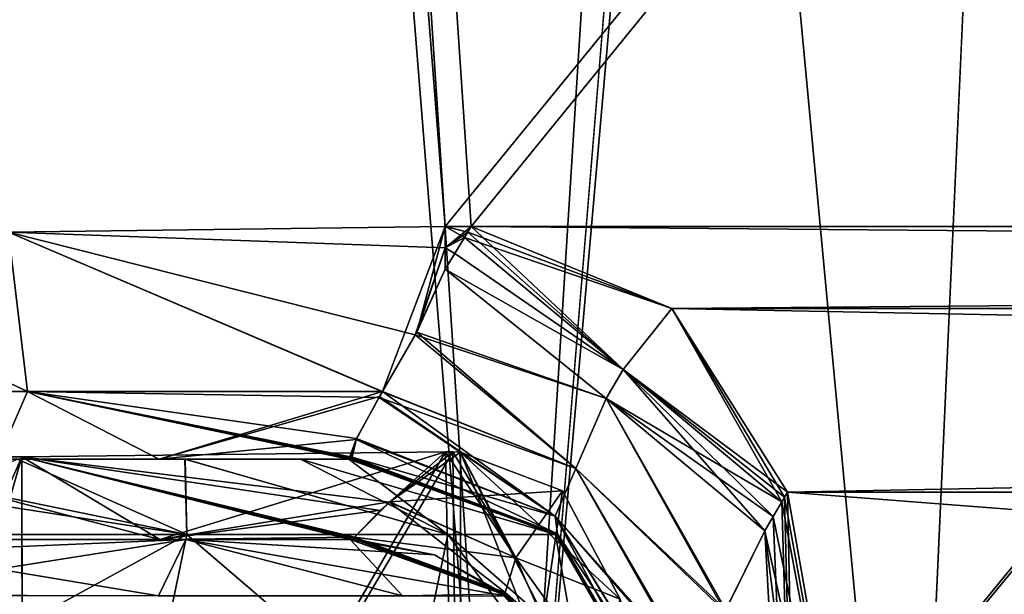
# Model space of a CAD drawing. Header units: millimetres. Extents: x -294 to 294, y -16 to 464.
# Tile 6 of 140: x -228 to -203, y 30 to 44. Entities that reach past the tile are written whole.
import ezdxf

# ---------------------------------------------------------------- set-up
doc = ezdxf.new("R2010")
doc.units = ezdxf.units.MM
doc.header["$LTSCALE"] = 65.185185
for name, color, linetype in [('15', 7, 'CONTINUOUS'), ('159', 7, 'CONTINUOUS'), ('180', 7, 'CONTINUOUS'), ('188', 7, 'CONTINUOUS'), ('190', 7, 'CONTINUOUS'), ('205', 7, 'CONTINUOUS'), ('206', 7, 'CONTINUOUS'), ('207', 7, 'CONTINUOUS'), ('208', 7, 'CONTINUOUS'), ('209', 7, 'CONTINUOUS'), ('210', 7, 'CONTINUOUS'), ('211', 7, 'CONTINUOUS'), ('213', 7, 'CONTINUOUS'), ('221', 7, 'CONTINUOUS'), ('222', 7, 'CONTINUOUS'), ('223', 7, 'CONTINUOUS'), ('224', 7, 'CONTINUOUS'), ('230', 7, 'CONTINUOUS'), ('231', 7, 'CONTINUOUS'), ('234', 7, 'CONTINUOUS'), ('235', 7, 'CONTINUOUS'), ('36', 7, 'CONTINUOUS'), ('37', 7, 'CONTINUOUS'), ('38', 7, 'CONTINUOUS'), ('39', 7, 'CONTINUOUS'), ('40', 7, 'CONTINUOUS'), ('41', 7, 'CONTINUOUS'), ('42', 7, 'CONTINUOUS'), ('43', 7, 'CONTINUOUS'), ('5', 7, 'CONTINUOUS'), ('55', 7, 'CONTINUOUS'), ('56', 7, 'CONTINUOUS'), ('57', 7, 'CONTINUOUS'), ('58', 7, 'CONTINUOUS'), ('7', 7, 'CONTINUOUS'), ('70', 7, 'CONTINUOUS'), ('71', 7, 'CONTINUOUS'), ('72', 7, 'CONTINUOUS'), ('73', 7, 'CONTINUOUS'), ('74', 7, 'CONTINUOUS'), ('75', 7, 'CONTINUOUS'), ('81', 7, 'CONTINUOUS'), ('82', 7, 'CONTINUOUS'), ('83', 7, 'CONTINUOUS'), ('84', 7, 'CONTINUOUS'), ('90', 7, 'CONTINUOUS')]:
    doc.layers.add(name, color=color, linetype=linetype)

msp = doc.modelspace()

# ---------------------------------------------------------------- linework, layer by layer
at = {"layer": '15', "linetype": 'Continuous'}
for points in [[(53.839, 371, -331.453), (-238.839, 371, -331.453), (-217.111, 38.791, -319.852), (53.839, 371, -331.453)], [(-216.468, 38.791, -319.852), (53.839, 371, -331.453), (-217.111, 38.791, -319.852), (-216.468, 38.791, -319.852)], [(53.839, 371, -331.453), (-216.468, 38.791, -319.852), (31.468, 38.791, -319.852), (53.839, 371, -331.453)], [(-216.468, 38.791, -319.852), (-211.466, 36.752, -319.781), (31.468, 38.791, -319.852), (-216.468, 38.791, -319.852)], [(31.468, 38.791, -319.852), (-211.466, 36.752, -319.781), (26.466, 36.752, -319.781), (31.468, 38.791, -319.852)], [(-211.466, 36.752, -319.781), (-208.59, 32.183, -319.621), (26.466, 36.752, -319.781), (-211.466, 36.752, -319.781)], [(26.466, 36.752, -319.781), (-208.59, 32.183, -319.621), (23.59, 32.183, -319.621), (26.466, 36.752, -319.781)], [(-208.59, 32.183, -319.621), (-205.48, 14.546, -319.005), (23.59, 32.183, -319.621), (-208.59, 32.183, -319.621)], [(23.59, 32.183, -319.621), (-205.48, 14.546, -319.005), (20.48, 14.546, -319.005), (23.59, 32.183, -319.621)]]:
    msp.add_3dface(points, dxfattribs=at)
at = {"layer": '159', "linetype": 'Continuous'}
for points in [[(-193.25, 369, -13.616), (-238.713, 369, -13.616), (-215.56, 15, -25.978), (-193.25, 369, -13.616)], [(-193.25, 369, -13.616), (-215.56, 15, -25.978), (-193.25, 286, -16.514), (-193.25, 369, -13.616)], [(-215.56, 15, -25.978), (-205.541, 15, -25.978), (8.25, 286, -16.514), (-215.56, 15, -25.978)], [(-193.25, 286, -16.514), (-215.56, 15, -25.978), (-191.75, 286, -16.514), (-193.25, 286, -16.514)], [(-191.75, 286, -16.514), (-215.56, 15, -25.978), (6.75, 286, -16.514), (-191.75, 286, -16.514)], [(6.75, 286, -16.514), (-215.56, 15, -25.978), (8.25, 286, -16.514), (6.75, 286, -16.514)], [(8.25, 286, -16.514), (-205.541, 15, -25.978), (20.541, 15, -25.978), (8.25, 286, -16.514)]]:
    msp.add_3dface(points, dxfattribs=at)
at = {"layer": '180', "linetype": 'Continuous'}
for points in [[(-238.713, 369, -333.384), (-193.25, 286, -330.486), (-205.541, 15, -321.022), (-238.713, 369, -333.384)], [(-215.56, 15, -321.022), (-238.713, 369, -333.384), (-205.541, 15, -321.022), (-215.56, 15, -321.022)], [(-205.541, 15, -321.022), (-193.25, 286, -330.486), (20.541, 15, -321.022), (-205.541, 15, -321.022)]]:
    msp.add_3dface(points, dxfattribs=at)
at = {"layer": '188', "linetype": 'Continuous'}
msp.add_3dface([(-238.713, 369, -333.384), (-215.56, 15, -321.022), (-227.801, 15, -317.747), (-238.713, 369, -333.384)], dxfattribs=at)
at = {"layer": '190', "linetype": 'Continuous'}
for points in [[(-238.713, 369, -13.616), (-243.945, 369, -14.654), (-215.56, 15, -25.978), (-238.713, 369, -13.616)], [(-215.56, 15, -25.978), (-243.945, 369, -14.654), (-227.807, 15, -29.257), (-215.56, 15, -25.978)]]:
    msp.add_3dface(points, dxfattribs=at)
at = {"layer": '205', "linetype": 'Continuous'}
for points in [[(-217.108, 33.183, -27.653), (-227.629, 15, -30.406), (-227.653, 33.061, -30.602), (-217.108, 33.183, -27.653)], [(-216.732, 15, -27.491), (-227.629, 15, -30.406), (-216.92, 33.183, -27.651), (-216.732, 15, -27.491)], [(-216.92, 33.183, -27.651), (-227.629, 15, -30.406), (-217.108, 33.183, -27.653), (-216.92, 33.183, -27.651)], [(-216.732, 33.175, -27.649), (-216.732, 15, -27.491), (-216.92, 33.183, -27.651), (-216.732, 33.175, -27.649)], [(-227.629, 15, -30.406), (-235.598, 15, -38.378), (-227.653, 33.061, -30.602), (-227.629, 15, -30.406)], [(-227.653, 33.061, -30.602), (-235.598, 15, -38.378), (-232.022, 33.045, -33.972), (-227.653, 33.061, -30.602)]]:
    msp.add_3dface(points, dxfattribs=at)
at = {"layer": '206', "linetype": 'Continuous'}
for points in [[(-209.575, 15, -27.49), (-216.732, 15, -27.491), (-216.732, 33.175, -27.649), (-209.575, 15, -27.49)], [(-211.188, 22.252, -27.554), (-209.575, 15, -27.49), (-216.732, 33.175, -27.649), (-211.188, 22.252, -27.554)], [(-212.756, 29.515, -27.617), (-211.188, 22.252, -27.554), (-216.732, 33.175, -27.649), (-212.756, 29.515, -27.617)], [(-212.756, 29.515, -27.617), (-216.732, 33.175, -27.649), (-214.191, 32.216, -27.641), (-212.756, 29.515, -27.617)]]:
    msp.add_3dface(points, dxfattribs=at)
at = {"layer": '207', "linetype": 'Continuous'}
for points in [[(-217.108, 33.183, -27.653), (-218.496, 31.932, -29.447), (-215.353, 30.548, -29.726), (-217.108, 33.183, -27.653)], [(-216.92, 33.183, -27.651), (-217.108, 33.183, -27.653), (-215.353, 30.548, -29.726), (-216.92, 33.183, -27.651)], [(-216.732, 33.175, -27.649), (-216.92, 33.183, -27.651), (-215.353, 30.548, -29.726), (-216.732, 33.175, -27.649)], [(-214.191, 32.216, -27.641), (-216.732, 33.175, -27.649), (-215.353, 30.548, -29.726), (-214.191, 32.216, -27.641)], [(-212.756, 29.515, -27.617), (-214.191, 32.216, -27.641), (-215.353, 30.548, -29.726), (-212.756, 29.515, -27.617)], [(-218.729, 31.722, -29.892), (-219.371, 31.063, -32.298), (-218.496, 31.932, -29.447), (-218.729, 31.722, -29.892)], [(-218.496, 31.932, -29.447), (-219.371, 31.063, -32.298), (-215.622, 29.685, -32.043), (-218.496, 31.932, -29.447)], [(-215.353, 30.548, -29.726), (-218.496, 31.932, -29.447), (-215.622, 29.685, -32.043), (-215.353, 30.548, -29.726)], [(-214.285, 28.115, -31.817), (-215.353, 30.548, -29.726), (-215.622, 29.685, -32.043), (-214.285, 28.115, -31.817)], [(-213.307, 27.666, -29.073), (-212.756, 29.515, -27.617), (-215.353, 30.548, -29.726), (-213.307, 27.666, -29.073)], [(-213.307, 27.666, -29.073), (-215.353, 30.548, -29.726), (-214.285, 28.115, -31.817), (-213.307, 27.666, -29.073)]]:
    msp.add_3dface(points, dxfattribs=at)
at = {"layer": '208', "linetype": 'Continuous'}
for points in [[(-217.108, 33.183, -27.653), (-227.653, 33.061, -30.602), (-218.496, 31.932, -29.447), (-217.108, 33.183, -27.653)], [(-227.653, 33.061, -30.602), (-232.022, 33.045, -33.972), (-224.217, 31, -34.835), (-227.653, 33.061, -30.602)], [(-224.217, 31, -34.835), (-232.022, 33.045, -33.972), (-228.249, 31, -37.753), (-224.217, 31, -34.835)], [(-227.653, 33.061, -30.602), (-219.371, 31.063, -32.298), (-218.729, 31.722, -29.892), (-227.653, 33.061, -30.602)], [(-219.371, 31.063, -32.298), (-227.653, 33.061, -30.602), (-219.387, 31.034, -32.567), (-219.371, 31.063, -32.298)], [(-227.653, 33.061, -30.602), (-218.729, 31.722, -29.892), (-218.496, 31.932, -29.447), (-227.653, 33.061, -30.602)], [(-219.387, 31.034, -32.567), (-227.653, 33.061, -30.602), (-219.407, 31.014, -32.838), (-219.387, 31.034, -32.567)], [(-219.407, 31.014, -32.838), (-227.653, 33.061, -30.602), (-219.435, 31.003, -33.081), (-219.407, 31.014, -32.838)], [(-219.435, 31.003, -33.081), (-227.653, 33.061, -30.602), (-219.477, 31, -33.323), (-219.435, 31.003, -33.081)], [(-219.477, 31, -33.323), (-227.653, 33.061, -30.602), (-224.217, 31, -34.835), (-219.477, 31, -33.323)]]:
    msp.add_3dface(points, dxfattribs=at)
at = {"layer": '209', "linetype": 'Continuous'}
for points in [[(-219.387, 31.034, -32.567), (-219.407, 31.014, -32.838), (-215.629, 29.638, -32.719), (-219.387, 31.034, -32.567)], [(-219.371, 31.063, -32.298), (-219.387, 31.034, -32.567), (-215.629, 29.638, -32.719), (-219.371, 31.063, -32.298)], [(-215.622, 29.685, -32.043), (-219.371, 31.063, -32.298), (-215.629, 29.638, -32.719), (-215.622, 29.685, -32.043)], [(-214.285, 28.115, -31.817), (-215.622, 29.685, -32.043), (-215.629, 29.638, -32.719), (-214.285, 28.115, -31.817)], [(-214.279, 28.052, -32.613), (-214.285, 28.115, -31.817), (-215.629, 29.638, -32.719), (-214.279, 28.052, -32.613)]]:
    msp.add_3dface(points, dxfattribs=at)
at = {"layer": '210', "linetype": 'Continuous'}
for points in [[(-219.407, 31.014, -32.838), (-219.435, 31.003, -33.081), (-219.477, 31, -33.323), (-219.407, 31.014, -32.838)], [(-219.407, 31.014, -32.838), (-219.477, 31, -33.323), (-217.383, 30.621, -33.447), (-219.407, 31.014, -32.838)], [(-215.629, 29.638, -32.719), (-219.407, 31.014, -32.838), (-217.383, 30.621, -33.447), (-215.629, 29.638, -32.719)], [(-215.627, 29.596, -33.552), (-215.629, 29.638, -32.719), (-217.383, 30.621, -33.447), (-215.627, 29.596, -33.552)], [(-214.279, 28.052, -32.613), (-215.629, 29.638, -32.719), (-215.579, 29.555, -33.554), (-214.279, 28.052, -32.613)], [(-215.579, 29.555, -33.554), (-215.629, 29.638, -32.719), (-215.627, 29.596, -33.552), (-215.579, 29.555, -33.554)]]:
    msp.add_3dface(points, dxfattribs=at)
at = {"layer": '211', "linetype": 'Continuous'}
for points in [[(-232.677, 31, -46.523), (-224.248, 29.596, -47.824), (-223.574, 31, -42.433), (-232.677, 31, -46.523)], [(-224.248, 29.596, -47.824), (-232.677, 31, -46.523), (-232.451, 29.637, -50.323), (-224.248, 29.596, -47.824)], [(-224.248, 29.596, -47.824), (-218.176, 29.596, -41.752), (-223.574, 31, -42.433), (-224.248, 29.596, -47.824)], [(-217.383, 30.621, -33.447), (-219.477, 31, -33.323), (-223.574, 31, -42.433), (-217.383, 30.621, -33.447)], [(-215.627, 29.596, -33.552), (-217.383, 30.621, -33.447), (-223.574, 31, -42.433), (-215.627, 29.596, -33.552)], [(-218.176, 29.596, -41.752), (-215.627, 29.596, -33.552), (-223.574, 31, -42.433), (-218.176, 29.596, -41.752)]]:
    msp.add_3dface(points, dxfattribs=at)
at = {"layer": '213', "linetype": 'Continuous'}
for points in [[(-231.165, 31, -41.783), (-232.677, 31, -46.523), (-223.574, 31, -42.433), (-231.165, 31, -41.783)], [(-228.249, 31, -37.753), (-231.165, 31, -41.783), (-223.574, 31, -42.433), (-228.249, 31, -37.753)], [(-224.217, 31, -34.835), (-228.249, 31, -37.753), (-223.574, 31, -42.433), (-224.217, 31, -34.835)], [(-219.477, 31, -33.323), (-224.217, 31, -34.835), (-223.574, 31, -42.433), (-219.477, 31, -33.323)]]:
    msp.add_3dface(points, dxfattribs=at)
at = {"layer": '221', "linetype": 'Continuous'}
for points in [[(-219.407, 31.014, -314.162), (-215.629, 29.639, -314.281), (-219.477, 31, -313.677), (-219.407, 31.014, -314.162)], [(-219.435, 31.003, -313.919), (-219.407, 31.014, -314.162), (-219.477, 31, -313.677), (-219.435, 31.003, -313.919)], [(-219.477, 31, -313.677), (-215.629, 29.639, -314.281), (-215.677, 29.637, -313.451), (-219.477, 31, -313.677)], [(-215.629, 29.639, -314.281), (-214.279, 28.052, -314.387), (-215.677, 29.637, -313.451), (-215.629, 29.639, -314.281)]]:
    msp.add_3dface(points, dxfattribs=at)
at = {"layer": '222', "linetype": 'Continuous'}
for points in [[(-215.622, 29.685, -314.957), (-219.407, 31.014, -314.162), (-219.387, 31.034, -314.433), (-215.622, 29.685, -314.957)], [(-215.629, 29.639, -314.281), (-219.407, 31.014, -314.162), (-215.622, 29.685, -314.957), (-215.629, 29.639, -314.281)], [(-219.371, 31.063, -314.702), (-215.622, 29.685, -314.957), (-219.387, 31.034, -314.433), (-219.371, 31.063, -314.702)], [(-214.285, 28.115, -315.183), (-215.629, 29.639, -314.281), (-215.622, 29.685, -314.957), (-214.285, 28.115, -315.183)], [(-214.279, 28.052, -314.387), (-215.629, 29.639, -314.281), (-214.285, 28.115, -315.183), (-214.279, 28.052, -314.387)]]:
    msp.add_3dface(points, dxfattribs=at)
at = {"layer": '223', "linetype": 'Continuous'}
for points in [[(-218.492, 31.936, -317.561), (-217.108, 33.183, -319.347), (-216.919, 33.183, -319.349), (-218.492, 31.936, -317.561)], [(-216.732, 33.175, -319.351), (-218.492, 31.936, -317.561), (-216.919, 33.183, -319.349), (-216.732, 33.175, -319.351)], [(-214.191, 32.215, -319.359), (-218.492, 31.936, -317.561), (-216.732, 33.175, -319.351), (-214.191, 32.215, -319.359)], [(-215.353, 30.548, -317.274), (-218.492, 31.936, -317.561), (-214.191, 32.215, -319.359), (-215.353, 30.548, -317.274)], [(-212.756, 29.515, -319.383), (-215.353, 30.548, -317.274), (-214.191, 32.215, -319.359), (-212.756, 29.515, -319.383)], [(-215.353, 30.548, -317.274), (-219.371, 31.063, -314.702), (-218.492, 31.936, -317.561), (-215.353, 30.548, -317.274)], [(-218.492, 31.936, -317.561), (-219.371, 31.063, -314.702), (-218.717, 31.732, -317.132), (-218.492, 31.936, -317.561)], [(-215.622, 29.685, -314.957), (-219.371, 31.063, -314.702), (-215.353, 30.548, -317.274), (-215.622, 29.685, -314.957)], [(-213.307, 27.666, -317.927), (-215.622, 29.685, -314.957), (-215.353, 30.548, -317.274), (-213.307, 27.666, -317.927)], [(-212.756, 29.515, -319.383), (-213.307, 27.666, -317.927), (-215.353, 30.548, -317.274), (-212.756, 29.515, -319.383)], [(-213.307, 27.666, -317.927), (-214.285, 28.115, -315.183), (-215.622, 29.685, -314.957), (-213.307, 27.666, -317.927)]]:
    msp.add_3dface(points, dxfattribs=at)
at = {"layer": '224', "linetype": 'Continuous'}
for points in [[(-217.108, 33.183, -319.347), (-224.217, 31, -312.165), (-227.657, 33.061, -316.396), (-217.108, 33.183, -319.347)], [(-217.108, 33.183, -319.347), (-218.492, 31.936, -317.561), (-224.217, 31, -312.165), (-217.108, 33.183, -319.347)], [(-227.657, 33.061, -316.396), (-228.249, 31, -309.247), (-235.393, 33.061, -308.663), (-227.657, 33.061, -316.396)], [(-224.217, 31, -312.165), (-228.249, 31, -309.247), (-227.657, 33.061, -316.396), (-224.217, 31, -312.165)], [(-218.492, 31.936, -317.561), (-218.717, 31.732, -317.132), (-224.217, 31, -312.165), (-218.492, 31.936, -317.561)], [(-218.717, 31.732, -317.132), (-219.371, 31.063, -314.702), (-224.217, 31, -312.165), (-218.717, 31.732, -317.132)], [(-219.371, 31.063, -314.702), (-219.477, 31, -313.677), (-224.217, 31, -312.165), (-219.371, 31.063, -314.702)], [(-219.435, 31.003, -313.919), (-219.477, 31, -313.677), (-219.371, 31.063, -314.702), (-219.435, 31.003, -313.919)], [(-219.407, 31.014, -314.162), (-219.435, 31.003, -313.919), (-219.371, 31.063, -314.702), (-219.407, 31.014, -314.162)], [(-219.407, 31.014, -314.162), (-219.371, 31.063, -314.702), (-219.387, 31.034, -314.433), (-219.407, 31.014, -314.162)]]:
    msp.add_3dface(points, dxfattribs=at)
at = {"layer": '230', "linetype": 'Continuous'}
for points in [[(-232.553, 30.621, -298.383), (-232.677, 31, -300.477), (-223.567, 31, -304.574), (-232.553, 30.621, -298.383)], [(-232.448, 29.596, -296.627), (-232.553, 30.621, -298.383), (-223.567, 31, -304.574), (-232.448, 29.596, -296.627)], [(-224.248, 29.596, -299.176), (-232.448, 29.596, -296.627), (-223.567, 31, -304.574), (-224.248, 29.596, -299.176)], [(-218.176, 29.596, -305.248), (-224.248, 29.596, -299.176), (-223.567, 31, -304.574), (-218.176, 29.596, -305.248)], [(-219.477, 31, -313.677), (-218.176, 29.596, -305.248), (-223.567, 31, -304.574), (-219.477, 31, -313.677)], [(-219.477, 31, -313.677), (-215.677, 29.637, -313.451), (-218.176, 29.596, -305.248), (-219.477, 31, -313.677)]]:
    msp.add_3dface(points, dxfattribs=at)
at = {"layer": '231', "linetype": 'Continuous'}
for points in [[(-232.677, 31, -300.477), (-228.249, 31, -309.247), (-224.217, 31, -312.165), (-232.677, 31, -300.477)], [(-232.677, 31, -300.477), (-224.217, 31, -312.165), (-223.567, 31, -304.574), (-232.677, 31, -300.477)], [(-224.217, 31, -312.165), (-219.477, 31, -313.677), (-223.567, 31, -304.574), (-224.217, 31, -312.165)]]:
    msp.add_3dface(points, dxfattribs=at)
at = {"layer": '234', "linetype": 'Continuous'}
for points in [[(-217.108, 33.183, -319.347), (-227.657, 33.061, -316.396), (-227.622, 15, -316.598), (-217.108, 33.183, -319.347)], [(-216.732, 15, -319.51), (-217.108, 33.183, -319.347), (-227.622, 15, -316.598), (-216.732, 15, -319.51)], [(-216.919, 33.183, -319.349), (-217.108, 33.183, -319.347), (-216.732, 15, -319.51), (-216.919, 33.183, -319.349)], [(-216.732, 33.175, -319.351), (-216.919, 33.183, -319.349), (-216.732, 15, -319.51), (-216.732, 33.175, -319.351)], [(-227.622, 15, -316.598), (-235.393, 33.061, -308.663), (-235.594, 15, -308.629), (-227.622, 15, -316.598)], [(-227.657, 33.061, -316.396), (-235.393, 33.061, -308.663), (-227.622, 15, -316.598), (-227.657, 33.061, -316.396)]]:
    msp.add_3dface(points, dxfattribs=at)
at = {"layer": '235', "linetype": 'Continuous'}
for points in [[(-214.191, 32.215, -319.359), (-216.732, 33.175, -319.351), (-216.732, 15, -319.51), (-214.191, 32.215, -319.359)], [(-212.756, 29.515, -319.383), (-214.191, 32.215, -319.359), (-216.732, 15, -319.51), (-212.756, 29.515, -319.383)]]:
    msp.add_3dface(points, dxfattribs=at)
at = {"layer": '36', "linetype": 'Continuous'}
for points in [[(-238.839, 371, -15.547), (53.839, 371, -15.547), (32.111, 38.791, -27.148), (-238.839, 371, -15.547)], [(-217.111, 38.791, -27.148), (-238.839, 371, -15.547), (-216.468, 38.791, -27.148), (-217.111, 38.791, -27.148)], [(-216.468, 38.791, -27.148), (-238.839, 371, -15.547), (31.468, 38.791, -27.148), (-216.468, 38.791, -27.148)], [(31.468, 38.791, -27.148), (-238.839, 371, -15.547), (32.111, 38.791, -27.148), (31.468, 38.791, -27.148)], [(-211.466, 36.752, -27.219), (-216.468, 38.791, -27.148), (26.466, 36.752, -27.219), (-211.466, 36.752, -27.219)], [(26.466, 36.752, -27.219), (-216.468, 38.791, -27.148), (31.468, 38.791, -27.148), (26.466, 36.752, -27.219)], [(-208.59, 32.183, -27.379), (-211.466, 36.752, -27.219), (23.59, 32.183, -27.379), (-208.59, 32.183, -27.379)], [(23.59, 32.183, -27.379), (-211.466, 36.752, -27.219), (26.466, 36.752, -27.219), (23.59, 32.183, -27.379)], [(20.48, 14.546, -27.995), (-205.48, 14.546, -27.995), (-208.59, 32.183, -27.379), (20.48, 14.546, -27.995)], [(20.48, 14.546, -27.995), (-208.59, 32.183, -27.379), (23.59, 32.183, -27.379), (20.48, 14.546, -27.995)]]:
    msp.add_3dface(points, dxfattribs=at)
at = {"layer": '37', "linetype": 'Continuous'}
msp.add_3dface([(-238.839, 371, -15.547), (-217.111, 38.791, -27.148), (-227.988, 38.647, -30.067), (-238.839, 371, -15.547)], dxfattribs=at)
at = {"layer": '38', "linetype": 'Continuous'}
for points in [[(-227.988, 38.647, -30.067), (-217.111, 38.791, -27.148), (-218.673, 34.685, -29.037), (-227.988, 38.647, -30.067)], [(-218.673, 34.685, -29.037), (-217.111, 38.791, -27.148), (-217.822, 36.161, -27.871), (-218.673, 34.685, -29.037)], [(-217.822, 36.161, -27.871), (-217.111, 38.791, -27.148), (-217.111, 38.256, -27.191), (-217.822, 36.161, -27.871)], [(-227.988, 38.647, -30.067), (-227.517, 34.684, -31.907), (-234.093, 34.684, -38.483), (-227.988, 38.647, -30.067)], [(-227.988, 38.647, -30.067), (-218.673, 34.685, -29.037), (-227.517, 34.684, -31.907), (-227.988, 38.647, -30.067)], [(-217.111, 37.729, -27.281), (-217.822, 36.161, -27.871), (-217.111, 38.256, -27.191), (-217.111, 37.729, -27.281)], [(-234.093, 34.684, -38.483), (-227.517, 34.684, -31.907), (-228.249, 33, -37.753), (-234.093, 34.684, -38.483)], [(-228.249, 33, -37.753), (-227.517, 34.684, -31.907), (-224.232, 33, -34.842), (-228.249, 33, -37.753)], [(-227.517, 34.684, -31.907), (-218.673, 34.685, -29.037), (-224.232, 33, -34.842), (-227.517, 34.684, -31.907)], [(-218.673, 34.685, -29.037), (-218.748, 34.558, -29.179), (-224.232, 33, -34.842), (-218.673, 34.685, -29.037)], [(-218.748, 34.558, -29.179), (-219.331, 33.487, -30.912), (-224.232, 33, -34.842), (-218.748, 34.558, -29.179)], [(-224.232, 33, -34.842), (-219.331, 33.487, -30.912), (-219.509, 33, -33.328), (-224.232, 33, -34.842)], [(-219.509, 33, -33.328), (-219.331, 33.487, -30.912), (-219.477, 33.003, -33.143), (-219.509, 33, -33.328)], [(-219.477, 33.003, -33.143), (-219.331, 33.487, -30.912), (-219.453, 33.01, -32.96), (-219.477, 33.003, -33.143)], [(-219.453, 33.01, -32.96), (-219.331, 33.487, -30.912), (-219.439, 33.025, -32.758), (-219.453, 33.01, -32.96)], [(-219.331, 33.487, -30.912), (-219.427, 33.047, -32.558), (-219.439, 33.025, -32.758), (-219.331, 33.487, -30.912)]]:
    msp.add_3dface(points, dxfattribs=at)
at = {"layer": '39', "linetype": 'Continuous'}
for points in [[(-217.822, 36.161, -27.871), (-217.111, 37.729, -27.281), (-213.106, 34.513, -27.673), (-217.822, 36.161, -27.871)], [(-218.673, 34.685, -29.037), (-217.822, 36.161, -27.871), (-213.857, 32.766, -28.826), (-218.673, 34.685, -29.037)], [(-213.857, 32.766, -28.826), (-217.822, 36.161, -27.871), (-213.106, 34.513, -27.673), (-213.857, 32.766, -28.826)], [(-218.748, 34.558, -29.179), (-218.673, 34.685, -29.037), (-214.371, 31.581, -30.465), (-218.748, 34.558, -29.179)], [(-214.371, 31.581, -30.465), (-218.673, 34.685, -29.037), (-213.857, 32.766, -28.826), (-214.371, 31.581, -30.465)], [(-219.331, 33.487, -30.912), (-218.748, 34.558, -29.179), (-214.371, 31.581, -30.465), (-219.331, 33.487, -30.912)], [(-213.857, 32.766, -28.826), (-213.106, 34.513, -27.673), (-210.15, 29.207, -28.053), (-213.857, 32.766, -28.826)], [(-210.15, 29.207, -28.053), (-213.106, 34.513, -27.673), (-209.154, 31.215, -27.479), (-210.15, 29.207, -28.053)], [(-219.427, 33.047, -32.558), (-219.331, 33.487, -30.912), (-214.319, 31.139, -32.206), (-219.427, 33.047, -32.558)], [(-214.319, 31.139, -32.206), (-219.331, 33.487, -30.912), (-214.371, 31.581, -30.465), (-214.319, 31.139, -32.206)], [(-214.371, 31.581, -30.465), (-213.857, 32.766, -28.826), (-211.008, 27.735, -29.087), (-214.371, 31.581, -30.465)], [(-211.008, 27.735, -29.087), (-213.857, 32.766, -28.826), (-210.15, 29.207, -28.053), (-211.008, 27.735, -29.087)], [(-214.319, 31.139, -32.206), (-214.371, 31.581, -30.465), (-211.613, 26.435, -31.558), (-214.319, 31.139, -32.206)], [(-211.613, 26.435, -31.558), (-214.371, 31.581, -30.465), (-211.488, 26.856, -30.306), (-211.613, 26.435, -31.558)], [(-211.488, 26.856, -30.306), (-214.371, 31.581, -30.465), (-211.008, 27.735, -29.087), (-211.488, 26.856, -30.306)]]:
    msp.add_3dface(points, dxfattribs=at)
at = {"layer": '40', "linetype": 'Continuous'}
for points in [[(-219.453, 33.01, -32.96), (-219.439, 33.025, -32.758), (-214.319, 31.139, -32.206), (-219.453, 33.01, -32.96)], [(-219.453, 33.01, -32.96), (-214.319, 31.139, -32.206), (-214.328, 31.119, -32.688), (-219.453, 33.01, -32.96)], [(-219.439, 33.025, -32.758), (-219.427, 33.047, -32.558), (-214.319, 31.139, -32.206), (-219.439, 33.025, -32.758)], [(-214.319, 31.139, -32.206), (-211.613, 26.435, -31.558), (-214.328, 31.119, -32.688), (-214.319, 31.139, -32.206)], [(-214.328, 31.119, -32.688), (-211.613, 26.435, -31.558), (-211.607, 26.399, -32.023), (-214.328, 31.119, -32.688)], [(-211.604, 26.381, -32.489), (-214.328, 31.119, -32.688), (-211.607, 26.399, -32.023), (-211.604, 26.381, -32.489)]]:
    msp.add_3dface(points, dxfattribs=at)
at = {"layer": '41', "linetype": 'Continuous'}
for points in [[(-219.509, 33, -33.328), (-219.477, 33.003, -33.143), (-214.328, 31.119, -32.688), (-219.509, 33, -33.328)], [(-219.509, 33, -33.328), (-214.328, 31.119, -32.688), (-214.366, 31.128, -33.462), (-219.509, 33, -33.328)], [(-219.477, 33.003, -33.143), (-219.453, 33.01, -32.96), (-214.328, 31.119, -32.688), (-219.477, 33.003, -33.143)], [(-214.328, 31.119, -32.688), (-211.604, 26.381, -32.489), (-214.366, 31.128, -33.462), (-214.328, 31.119, -32.688)], [(-211.604, 26.381, -32.489), (-211.612, 26.375, -33.144), (-214.366, 31.128, -33.462), (-211.604, 26.381, -32.489)], [(-211.612, 26.375, -33.144), (-211.644, 26.389, -33.798), (-214.366, 31.128, -33.462), (-211.612, 26.375, -33.144)]]:
    msp.add_3dface(points, dxfattribs=at)
at = {"layer": '42', "linetype": 'Continuous'}
for points in [[(-223.548, 31.128, -48.866), (-232.365, 31.128, -51.624), (-227.758, 33, -45.282), (-223.548, 31.128, -48.866)], [(-223.589, 33, -42.404), (-223.548, 31.128, -48.866), (-227.758, 33, -45.282), (-223.589, 33, -42.404)], [(-217.044, 31.128, -42.304), (-223.548, 31.128, -48.866), (-223.589, 33, -42.404), (-217.044, 31.128, -42.304)], [(-220.717, 33, -38.24), (-217.044, 31.128, -42.304), (-223.589, 33, -42.404), (-220.717, 33, -38.24)], [(-219.509, 33, -33.328), (-217.044, 31.128, -42.304), (-220.717, 33, -38.24), (-219.509, 33, -33.328)], [(-219.509, 33, -33.328), (-214.366, 31.128, -33.462), (-217.044, 31.128, -42.304), (-219.509, 33, -33.328)], [(-232.365, 31.128, -51.624), (-223.548, 31.128, -48.866), (-232.202, 26.389, -54.356), (-232.365, 31.128, -51.624)], [(-232.202, 26.389, -54.356), (-223.548, 31.128, -48.866), (-224.526, 26.389, -52.468), (-232.202, 26.389, -54.356)], [(-224.526, 26.389, -52.468), (-223.548, 31.128, -48.866), (-218.021, 26.389, -47.979), (-224.526, 26.389, -52.468)], [(-223.548, 31.128, -48.866), (-217.044, 31.128, -42.304), (-218.021, 26.389, -47.979), (-223.548, 31.128, -48.866)], [(-218.021, 26.389, -47.979), (-217.044, 31.128, -42.304), (-213.532, 26.389, -41.473), (-218.021, 26.389, -47.979)], [(-217.044, 31.128, -42.304), (-214.366, 31.128, -33.462), (-213.532, 26.389, -41.473), (-217.044, 31.128, -42.304)], [(-214.366, 31.128, -33.462), (-211.644, 26.389, -33.798), (-213.532, 26.389, -41.473), (-214.366, 31.128, -33.462)]]:
    msp.add_3dface(points, dxfattribs=at)
at = {"layer": '43', "linetype": 'Continuous'}
for points in [[(-228.249, 33, -37.753), (-224.232, 33, -34.842), (-227.758, 33, -45.282), (-228.249, 33, -37.753)], [(-224.232, 33, -34.842), (-223.589, 33, -42.404), (-227.758, 33, -45.282), (-224.232, 33, -34.842)], [(-224.232, 33, -34.842), (-219.509, 33, -33.328), (-223.589, 33, -42.404), (-224.232, 33, -34.842)], [(-219.509, 33, -33.328), (-220.717, 33, -38.24), (-223.589, 33, -42.404), (-219.509, 33, -33.328)]]:
    msp.add_3dface(points, dxfattribs=at)
at = {"layer": '5', "linetype": 'Continuous'}
for points in [[(-238.5, 100, 19), (-238.5, -16, 19), (238.5, -16, 19), (-238.5, 100, 19)], [(-238.5, 100, 19), (238.5, -16, 19), (238.5, 100, 19), (-238.5, 100, 19)]]:
    msp.add_3dface(points, dxfattribs=at)
at = {"layer": '55', "linetype": 'Continuous'}
for points in [[(-208.59, 32.183, -27.379), (-208.214, 14.104, -29.132), (-208.661, 32.059, -27.384), (-208.59, 32.183, -27.379)], [(-208.59, 32.183, -27.379), (-205.48, 14.546, -27.995), (-208.214, 14.104, -29.132), (-208.59, 32.183, -27.379)], [(-208.732, 31.936, -27.392), (-208.214, 14.104, -29.132), (-208.945, 31.571, -27.426), (-208.732, 31.936, -27.392)], [(-208.214, 14.104, -29.132), (-208.732, 31.936, -27.392), (-208.661, 32.059, -27.384), (-208.214, 14.104, -29.132)], [(-208.214, 14.104, -29.132), (-209.154, 31.215, -27.479), (-208.945, 31.571, -27.426), (-208.214, 14.104, -29.132)], [(-210.15, 29.207, -28.053), (-209.154, 31.215, -27.479), (-208.214, 14.104, -29.132), (-210.15, 29.207, -28.053)]]:
    msp.add_3dface(points, dxfattribs=at)
at = {"layer": '56', "linetype": 'Continuous'}
for points in [[(-216.633, 38.517, -27.164), (-212.681, 35.231, -27.353), (-216.873, 38.121, -27.209), (-216.633, 38.517, -27.164)], [(-212.681, 35.231, -27.353), (-217.111, 37.729, -27.281), (-216.873, 38.121, -27.209), (-212.681, 35.231, -27.353)], [(-213.106, 34.513, -27.673), (-217.111, 37.729, -27.281), (-212.681, 35.231, -27.353), (-213.106, 34.513, -27.673)], [(-208.732, 31.936, -27.392), (-213.106, 34.513, -27.673), (-212.681, 35.231, -27.353), (-208.732, 31.936, -27.392)], [(-209.154, 31.215, -27.479), (-213.106, 34.513, -27.673), (-208.945, 31.571, -27.426), (-209.154, 31.215, -27.479)], [(-213.106, 34.513, -27.673), (-208.732, 31.936, -27.392), (-208.945, 31.571, -27.426), (-213.106, 34.513, -27.673)]]:
    msp.add_3dface(points, dxfattribs=at)
at = {"layer": '57', "linetype": 'Continuous'}
for points in [[(-216.468, 38.791, -27.148), (-211.466, 36.752, -27.219), (-216.55, 38.654, -27.155), (-216.468, 38.791, -27.148)], [(-211.466, 36.752, -27.219), (-216.633, 38.517, -27.164), (-216.55, 38.654, -27.155), (-211.466, 36.752, -27.219)], [(-211.466, 36.752, -27.219), (-212.681, 35.231, -27.353), (-216.633, 38.517, -27.164), (-211.466, 36.752, -27.219)], [(-211.466, 36.752, -27.219), (-208.59, 32.183, -27.379), (-212.681, 35.231, -27.353), (-211.466, 36.752, -27.219)], [(-208.59, 32.183, -27.379), (-208.661, 32.059, -27.384), (-212.681, 35.231, -27.353), (-208.59, 32.183, -27.379)], [(-208.661, 32.059, -27.384), (-208.732, 31.936, -27.392), (-212.681, 35.231, -27.353), (-208.661, 32.059, -27.384)]]:
    msp.add_3dface(points, dxfattribs=at)
at = {"layer": '58', "linetype": 'Continuous'}
for points in [[(-217.111, 38.791, -27.148), (-216.468, 38.791, -27.148), (-216.55, 38.654, -27.155), (-217.111, 38.791, -27.148)], [(-217.111, 38.256, -27.191), (-217.111, 38.791, -27.148), (-216.633, 38.517, -27.164), (-217.111, 38.256, -27.191)], [(-216.633, 38.517, -27.164), (-217.111, 38.791, -27.148), (-216.55, 38.654, -27.155), (-216.633, 38.517, -27.164)], [(-217.111, 38.256, -27.191), (-216.633, 38.517, -27.164), (-216.873, 38.121, -27.209), (-217.111, 38.256, -27.191)], [(-217.111, 37.729, -27.281), (-217.111, 38.256, -27.191), (-216.873, 38.121, -27.209), (-217.111, 37.729, -27.281)]]:
    msp.add_3dface(points, dxfattribs=at)
at = {"layer": '7', "linetype": 'Continuous'}
for points in [[(-238.5, 0), (-238.5, 100), (238.5, 100), (-238.5, 0)], [(238.5, 0), (-238.5, 0), (238.5, 100), (238.5, 0)]]:
    msp.add_3dface(points, dxfattribs=at)
at = {"layer": '70', "linetype": 'Continuous'}
for points in [[(-217.111, 38.791, -319.852), (-227.987, 38.647, -316.933), (-217.111, 38.256, -319.809), (-217.111, 38.791, -319.852)], [(-234.093, 34.684, -308.517), (-227.517, 34.684, -315.093), (-235.937, 38.648, -308.98), (-234.093, 34.684, -308.517)], [(-235.937, 38.648, -308.98), (-227.517, 34.684, -315.093), (-227.987, 38.647, -316.933), (-235.937, 38.648, -308.98)], [(-218.677, 34.679, -317.957), (-217.857, 36.097, -319.093), (-227.987, 38.647, -316.933), (-218.677, 34.679, -317.957)], [(-227.987, 38.647, -316.933), (-217.857, 36.097, -319.093), (-217.111, 38.256, -319.809), (-227.987, 38.647, -316.933)], [(-227.517, 34.684, -315.093), (-218.677, 34.679, -317.957), (-227.987, 38.647, -316.933), (-227.517, 34.684, -315.093)], [(-217.857, 36.097, -319.093), (-217.111, 37.729, -319.719), (-217.111, 38.256, -319.809), (-217.857, 36.097, -319.093)], [(-227.517, 34.684, -315.093), (-234.093, 34.684, -308.517), (-228.249, 33, -309.246), (-227.517, 34.684, -315.093)], [(-224.232, 33, -312.158), (-227.517, 34.684, -315.093), (-228.249, 33, -309.246), (-224.232, 33, -312.158)], [(-218.677, 34.679, -317.957), (-227.517, 34.684, -315.093), (-218.761, 34.535, -317.794), (-218.677, 34.679, -317.957)], [(-218.761, 34.535, -317.794), (-227.517, 34.684, -315.093), (-219.32, 33.512, -316.146), (-218.761, 34.535, -317.794)], [(-219.32, 33.512, -316.146), (-227.517, 34.684, -315.093), (-219.427, 33.047, -314.442), (-219.32, 33.512, -316.146)], [(-219.427, 33.047, -314.442), (-227.517, 34.684, -315.093), (-219.439, 33.025, -314.242), (-219.427, 33.047, -314.442)], [(-219.439, 33.025, -314.242), (-227.517, 34.684, -315.093), (-219.453, 33.01, -314.04), (-219.439, 33.025, -314.242)], [(-219.453, 33.01, -314.04), (-227.517, 34.684, -315.093), (-219.477, 33.003, -313.857), (-219.453, 33.01, -314.04)], [(-219.477, 33.003, -313.857), (-227.517, 34.684, -315.093), (-219.509, 33, -313.672), (-219.477, 33.003, -313.857)], [(-219.509, 33, -313.672), (-227.517, 34.684, -315.093), (-224.232, 33, -312.158), (-219.509, 33, -313.672)]]:
    msp.add_3dface(points, dxfattribs=at)
at = {"layer": '71', "linetype": 'Continuous'}
for points in [[(-217.111, 37.729, -319.719), (-217.857, 36.097, -319.093), (-213.106, 34.513, -319.327), (-217.111, 37.729, -319.719)], [(-217.857, 36.097, -319.093), (-218.677, 34.679, -317.957), (-213.857, 32.766, -318.174), (-217.857, 36.097, -319.093)], [(-213.106, 34.513, -319.327), (-217.857, 36.097, -319.093), (-213.857, 32.766, -318.174), (-213.106, 34.513, -319.327)], [(-218.677, 34.679, -317.957), (-218.761, 34.535, -317.794), (-213.857, 32.766, -318.174), (-218.677, 34.679, -317.957)], [(-218.761, 34.535, -317.794), (-219.32, 33.512, -316.146), (-214.371, 31.581, -316.535), (-218.761, 34.535, -317.794)], [(-213.857, 32.766, -318.174), (-218.761, 34.535, -317.794), (-214.371, 31.581, -316.535), (-213.857, 32.766, -318.174)], [(-213.106, 34.513, -319.327), (-213.857, 32.766, -318.174), (-210.123, 29.255, -318.97), (-213.106, 34.513, -319.327)], [(-209.154, 31.215, -319.521), (-213.106, 34.513, -319.327), (-210.123, 29.255, -318.97), (-209.154, 31.215, -319.521)], [(-219.32, 33.512, -316.146), (-219.427, 33.047, -314.442), (-214.371, 31.581, -316.535), (-219.32, 33.512, -316.146)], [(-214.371, 31.581, -316.535), (-219.427, 33.047, -314.442), (-214.319, 31.139, -314.794), (-214.371, 31.581, -316.535)], [(-213.857, 32.766, -318.174), (-214.371, 31.581, -316.535), (-210.976, 27.788, -317.966), (-213.857, 32.766, -318.174)], [(-210.123, 29.255, -318.97), (-213.857, 32.766, -318.174), (-210.976, 27.788, -317.966), (-210.123, 29.255, -318.97)], [(-214.371, 31.581, -316.535), (-214.319, 31.139, -314.794), (-211.482, 26.868, -316.718), (-214.371, 31.581, -316.535)], [(-210.976, 27.788, -317.966), (-214.371, 31.581, -316.535), (-211.482, 26.868, -316.718), (-210.976, 27.788, -317.966)], [(-211.482, 26.868, -316.718), (-214.319, 31.139, -314.794), (-211.613, 26.435, -315.442), (-211.482, 26.868, -316.718)]]:
    msp.add_3dface(points, dxfattribs=at)
at = {"layer": '72', "linetype": 'Continuous'}
for points in [[(-216.873, 38.121, -319.791), (-217.111, 37.729, -319.719), (-216.633, 38.517, -319.836), (-216.873, 38.121, -319.791)], [(-216.633, 38.517, -319.836), (-217.111, 37.729, -319.719), (-212.681, 35.231, -319.647), (-216.633, 38.517, -319.836)], [(-217.111, 37.729, -319.719), (-213.106, 34.513, -319.327), (-212.681, 35.231, -319.647), (-217.111, 37.729, -319.719)], [(-213.106, 34.513, -319.327), (-209.154, 31.215, -319.521), (-212.681, 35.231, -319.647), (-213.106, 34.513, -319.327)], [(-212.681, 35.231, -319.647), (-209.154, 31.215, -319.521), (-208.945, 31.571, -319.574), (-212.681, 35.231, -319.647)], [(-208.732, 31.936, -319.608), (-212.681, 35.231, -319.647), (-208.945, 31.571, -319.574), (-208.732, 31.936, -319.608)]]:
    msp.add_3dface(points, dxfattribs=at)
at = {"layer": '73', "linetype": 'Continuous'}
for points in [[(-205.48, 14.546, -319.005), (-208.59, 32.183, -319.621), (-208.661, 32.059, -319.616), (-205.48, 14.546, -319.005)], [(-205.48, 14.546, -319.005), (-208.732, 31.936, -319.608), (-208.945, 31.571, -319.574), (-205.48, 14.546, -319.005)], [(-208.732, 31.936, -319.608), (-205.48, 14.546, -319.005), (-208.661, 32.059, -319.616), (-208.732, 31.936, -319.608)], [(-209.154, 31.215, -319.521), (-205.48, 14.546, -319.005), (-208.945, 31.571, -319.574), (-209.154, 31.215, -319.521)], [(-209.154, 31.215, -319.521), (-210.123, 29.255, -318.97), (-207.024, 14.286, -318.676), (-209.154, 31.215, -319.521)], [(-205.48, 14.546, -319.005), (-209.154, 31.215, -319.521), (-207.024, 14.286, -318.676), (-205.48, 14.546, -319.005)]]:
    msp.add_3dface(points, dxfattribs=at)
at = {"layer": '74', "linetype": 'Continuous'}
for points in [[(-212.681, 35.231, -319.647), (-216.468, 38.791, -319.852), (-216.55, 38.654, -319.845), (-212.681, 35.231, -319.647)], [(-211.466, 36.752, -319.781), (-216.468, 38.791, -319.852), (-212.681, 35.231, -319.647), (-211.466, 36.752, -319.781)], [(-216.633, 38.517, -319.836), (-212.681, 35.231, -319.647), (-216.55, 38.654, -319.845), (-216.633, 38.517, -319.836)], [(-211.466, 36.752, -319.781), (-212.681, 35.231, -319.647), (-208.732, 31.936, -319.608), (-211.466, 36.752, -319.781)], [(-208.59, 32.183, -319.621), (-211.466, 36.752, -319.781), (-208.661, 32.059, -319.616), (-208.59, 32.183, -319.621)], [(-211.466, 36.752, -319.781), (-208.732, 31.936, -319.608), (-208.661, 32.059, -319.616), (-211.466, 36.752, -319.781)]]:
    msp.add_3dface(points, dxfattribs=at)
at = {"layer": '75', "linetype": 'Continuous'}
for points in [[(-216.468, 38.791, -319.852), (-217.111, 38.791, -319.852), (-217.111, 38.256, -319.809), (-216.468, 38.791, -319.852)], [(-216.468, 38.791, -319.852), (-217.111, 38.256, -319.809), (-216.55, 38.654, -319.845), (-216.468, 38.791, -319.852)], [(-217.111, 38.256, -319.809), (-216.633, 38.517, -319.836), (-216.55, 38.654, -319.845), (-217.111, 38.256, -319.809)], [(-217.111, 38.256, -319.809), (-216.873, 38.121, -319.791), (-216.633, 38.517, -319.836), (-217.111, 38.256, -319.809)], [(-217.111, 38.256, -319.809), (-217.111, 37.729, -319.719), (-216.873, 38.121, -319.791), (-217.111, 38.256, -319.809)]]:
    msp.add_3dface(points, dxfattribs=at)
at = {"layer": '81', "linetype": 'Continuous'}
for points in [[(-223.548, 31.128, -298.134), (-232.672, 33, -300.509), (-232.509, 32.516, -297.773), (-223.548, 31.128, -298.134)], [(-232.672, 33, -300.509), (-223.548, 31.128, -298.134), (-227.76, 33, -301.717), (-232.672, 33, -300.509)], [(-227.76, 33, -301.717), (-223.548, 31.128, -298.134), (-223.596, 33, -304.589), (-227.76, 33, -301.717)], [(-223.548, 31.128, -298.134), (-217.044, 31.128, -304.696), (-223.596, 33, -304.589), (-223.548, 31.128, -298.134)], [(-223.596, 33, -304.589), (-217.044, 31.128, -304.696), (-220.718, 33, -308.758), (-223.596, 33, -304.589)], [(-214.366, 31.128, -313.538), (-219.509, 33, -313.672), (-220.718, 33, -308.758), (-214.366, 31.128, -313.538)], [(-217.044, 31.128, -304.696), (-214.366, 31.128, -313.538), (-220.718, 33, -308.758), (-217.044, 31.128, -304.696)], [(-232.365, 31.128, -295.376), (-223.548, 31.128, -298.134), (-232.509, 32.516, -297.773), (-232.365, 31.128, -295.376)], [(-232.202, 26.389, -292.644), (-224.526, 26.389, -294.532), (-232.365, 31.128, -295.376), (-232.202, 26.389, -292.644)], [(-224.526, 26.389, -294.532), (-223.548, 31.128, -298.134), (-232.365, 31.128, -295.376), (-224.526, 26.389, -294.532)], [(-224.526, 26.389, -294.532), (-218.021, 26.389, -299.021), (-223.548, 31.128, -298.134), (-224.526, 26.389, -294.532)], [(-218.021, 26.389, -299.021), (-217.044, 31.128, -304.696), (-223.548, 31.128, -298.134), (-218.021, 26.389, -299.021)], [(-218.021, 26.389, -299.021), (-213.532, 26.389, -305.527), (-217.044, 31.128, -304.696), (-218.021, 26.389, -299.021)], [(-213.532, 26.389, -305.527), (-211.644, 26.389, -313.202), (-217.044, 31.128, -304.696), (-213.532, 26.389, -305.527)], [(-211.644, 26.389, -313.202), (-214.366, 31.128, -313.538), (-217.044, 31.128, -304.696), (-211.644, 26.389, -313.202)]]:
    msp.add_3dface(points, dxfattribs=at)
at = {"layer": '82', "linetype": 'Continuous'}
for points in [[(-224.232, 33, -312.158), (-228.249, 33, -309.246), (-227.76, 33, -301.717), (-224.232, 33, -312.158)], [(-224.232, 33, -312.158), (-227.76, 33, -301.717), (-223.596, 33, -304.589), (-224.232, 33, -312.158)], [(-219.509, 33, -313.672), (-224.232, 33, -312.158), (-220.718, 33, -308.758), (-219.509, 33, -313.672)], [(-224.232, 33, -312.158), (-223.596, 33, -304.589), (-220.718, 33, -308.758), (-224.232, 33, -312.158)]]:
    msp.add_3dface(points, dxfattribs=at)
at = {"layer": '83', "linetype": 'Continuous'}
for points in [[(-219.477, 33.003, -313.857), (-219.509, 33, -313.672), (-214.366, 31.128, -313.538), (-219.477, 33.003, -313.857)], [(-219.453, 33.01, -314.04), (-219.477, 33.003, -313.857), (-214.366, 31.128, -313.538), (-219.453, 33.01, -314.04)], [(-219.453, 33.01, -314.04), (-214.366, 31.128, -313.538), (-214.328, 31.119, -314.312), (-219.453, 33.01, -314.04)], [(-211.644, 26.389, -313.202), (-211.612, 26.375, -313.855), (-214.366, 31.128, -313.538), (-211.644, 26.389, -313.202)], [(-211.612, 26.375, -313.855), (-211.604, 26.381, -314.511), (-214.366, 31.128, -313.538), (-211.612, 26.375, -313.855)], [(-214.366, 31.128, -313.538), (-211.604, 26.381, -314.511), (-214.328, 31.119, -314.312), (-214.366, 31.128, -313.538)]]:
    msp.add_3dface(points, dxfattribs=at)
at = {"layer": '84', "linetype": 'Continuous'}
for points in [[(-219.439, 33.025, -314.242), (-219.453, 33.01, -314.04), (-214.328, 31.119, -314.312), (-219.439, 33.025, -314.242)], [(-219.427, 33.047, -314.442), (-219.439, 33.025, -314.242), (-214.328, 31.119, -314.312), (-219.427, 33.047, -314.442)], [(-214.319, 31.139, -314.794), (-219.427, 33.047, -314.442), (-214.328, 31.119, -314.312), (-214.319, 31.139, -314.794)], [(-211.613, 26.435, -315.442), (-214.319, 31.139, -314.794), (-214.328, 31.119, -314.312), (-211.613, 26.435, -315.442)], [(-211.613, 26.435, -315.442), (-214.328, 31.119, -314.312), (-211.607, 26.399, -314.976), (-211.613, 26.435, -315.442)], [(-214.328, 31.119, -314.312), (-211.604, 26.381, -314.511), (-211.607, 26.399, -314.976), (-214.328, 31.119, -314.312)]]:
    msp.add_3dface(points, dxfattribs=at)
at = {"layer": '90', "linetype": 'Continuous'}
for points in [[(-238.839, 371, -331.453), (-243.284, 371, -330.571), (-217.111, 38.791, -319.852), (-238.839, 371, -331.453)], [(-217.111, 38.791, -319.852), (-243.284, 371, -330.571), (-227.987, 38.647, -316.933), (-217.111, 38.791, -319.852)]]:
    msp.add_3dface(points, dxfattribs=at)

doc.saveas('drawing.dxf')
